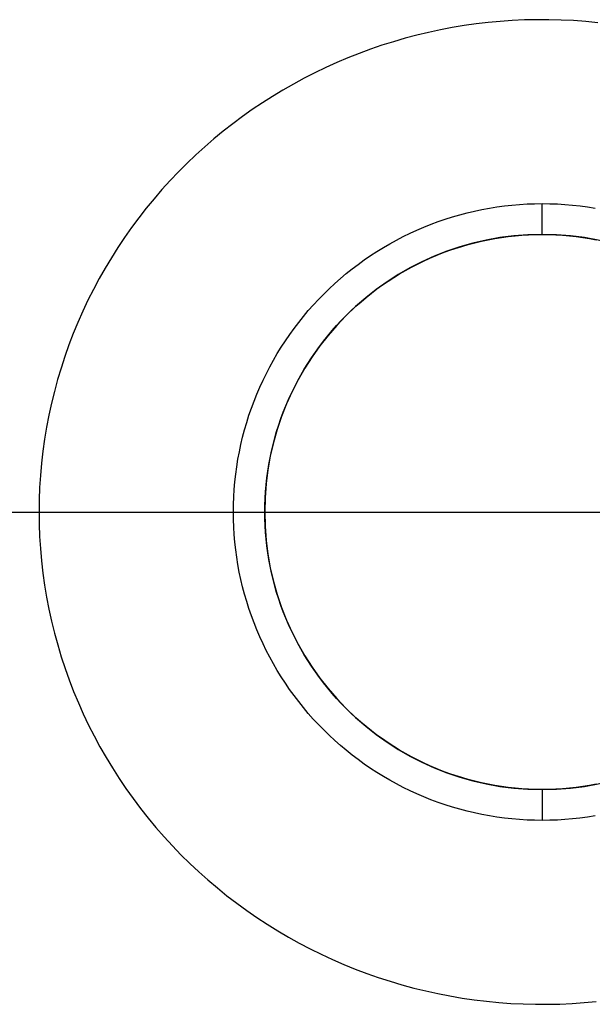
# Model space of a CAD drawing. Extents: x -5 to 5, y -2 to 2.
# Tile 56 of 59: x 3.82 to 4.079, y -0.223 to 0.223. Entities that reach past the tile are written whole.
import ezdxf

# ---------------------------------------------------------------- set-up
doc = ezdxf.new("R2010")
doc.units = 0
doc.linetypes.add('DASHDOT', pattern=[1, 0.5, -0.25, 0, -0.25])

msp = doc.modelspace()

# ---------------------------------------------------------------- linework, layer by layer
at = {"layer": 'center lines', "color": 4, "linetype": 'DASHDOT'}
msp.add_line((-5, 0), (5, 0), dxfattribs=at)
at = {"layer": 'solid extract', "color": 5, "linetype": 'CONTINUOUS'}
for p, q in [((4.053392, 0.222576, -2.774652), (4.047883, 0.222451, -2.774647)), ((4.05892, 0.22257, -2.774652), (4.053392, 0.222576, -2.774652)), ((4.015215, 0.219001, -2.774494), (4.009839, 0.217979, -2.77445)), ((4.0206, 0.219894, -2.774534), (4.015215, 0.219001, -2.774494)), ((4.026011, 0.22066, -2.774567), (4.0206, 0.219894, -2.774534)), ((4.031447, 0.2213, -2.774596), (4.026011, 0.22066, -2.774567)), ((4.036907, 0.221812, -2.774619), (4.031447, 0.2213, -2.774596)), ((4.042386, 0.222196, -2.774636), (4.036907, 0.221812, -2.774619)), ((4.047883, 0.222451, -2.774647), (4.042386, 0.222196, -2.774636)), ((4.064468, 0.222432, -2.774646), (4.05892, 0.22257, -2.774652)), ((4.070011, 0.222161, -2.774634), (4.064468, 0.222432, -2.774646)), ((4.075557, 0.221757, -2.774616), (4.070011, 0.222161, -2.774634)), ((4.081103, 0.221219, -2.774592), (4.075557, 0.221757, -2.774616)), ((3.993885, 0.21416, -2.774285), (3.988628, 0.212636, -2.774219)), ((3.999165, 0.215557, -2.774345), (3.993885, 0.21416, -2.774285)), ((4.004489, 0.216831, -2.7744), (3.999165, 0.215557, -2.774345)), ((4.009839, 0.217979, -2.77445), (4.004489, 0.216831, -2.7744)), ((3.983417, 0.21099, -2.77415), (3.978245, 0.209221, -2.774075)), ((3.988628, 0.212636, -2.774219), (3.983417, 0.21099, -2.77415)), ((3.968033, 0.205318, -2.773913), (3.962993, 0.203183, -2.773826)), ((3.973111, 0.207328, -2.773996), (3.968033, 0.205318, -2.773913)), ((3.978245, 0.209221, -2.774075), (3.973111, 0.207328, -2.773996)), ((3.95801, 0.200931, -2.773735), (3.953082, 0.198561, -2.77364)), ((3.962993, 0.203183, -2.773826), (3.95801, 0.200931, -2.773735)), ((3.948205, 0.196071, -2.773542), (3.943397, 0.193469, -2.77344)), ((3.953082, 0.198561, -2.77364), (3.948205, 0.196071, -2.773542)), ((3.943397, 0.193469, -2.77344), (3.938643, 0.190748, -2.773336)), ((3.933957, 0.187915, -2.773228), (3.929342, 0.184972, -2.773119)), ((3.938643, 0.190748, -2.773336), (3.933957, 0.187915, -2.773228)), ((3.929342, 0.184972, -2.773119), (3.924792, 0.181914, -2.773006)), ((3.920324, 0.178751, -2.772892), (3.915927, 0.175478, -2.772776)), ((3.924792, 0.181914, -2.773006), (3.920324, 0.178751, -2.772892)), ((3.915927, 0.175478, -2.772776), (3.911627, 0.172113, -2.772659)), ((3.911627, 0.172113, -2.772659), (3.907408, 0.168645, -2.772541)), ((3.903273, 0.165074, -2.772422), (3.899223, 0.161403, -2.772302)), ((3.907408, 0.168645, -2.772541), (3.903273, 0.165074, -2.772422)), ((3.899223, 0.161403, -2.772302), (3.895262, 0.157633, -2.772181)), ((3.895262, 0.157633, -2.772181), (3.891392, 0.153766, -2.772061)), ((3.891392, 0.153766, -2.772061), (3.887616, 0.149804, -2.771941)), ((3.887616, 0.149804, -2.771941), (3.883935, 0.14575, -2.771821)), ((3.883935, 0.14575, -2.771821), (3.880352, 0.141604, -2.771702)), ((3.880352, 0.141604, -2.771702), (3.876871, 0.13737, -2.771583)), ((4.03541, 0.137923, -3.021699), (4.038812, 0.138385, -3.021712)), ((4.038812, 0.138385, -3.021712), (4.042219, 0.138762, -3.021723)), ((4.042219, 0.138762, -3.021723), (4.04563, 0.139055, -3.021732)), ((4.04563, 0.139055, -3.021732), (4.049051, 0.139265, -3.021738)), ((4.049051, 0.139265, -3.021738), (4.052476, 0.139391, -3.021742)), ((4.052476, 0.139391, -3.021742), (4.0559, 0.139433, -3.021743)), ((4.0559, 0.1255, -3.007395), (4.0559, 0.139433, -3.021743)), ((4.0559, 0.139433, -3.021743), (4.059326, 0.139391, -3.021742)), ((4.059326, 0.139391, -3.021742), (4.062756, 0.139264, -3.021738)), ((4.062756, 0.139264, -3.021738), (4.066184, 0.139054, -3.021732)), ((4.066184, 0.139054, -3.021732), (4.069604, 0.13876, -3.021723)), ((4.069604, 0.13876, -3.021723), (4.073009, 0.138383, -3.021712)), ((4.073009, 0.138383, -3.021712), (4.076404, 0.137921, -3.021699)), ((3.876871, 0.13737, -2.771583), (3.873494, 0.133052, -2.771467)), ((4.015344, 0.133422, -3.02157), (4.018642, 0.134378, -3.021597)), ((4.018642, 0.134378, -3.021597), (4.021961, 0.135252, -3.021622)), ((4.021961, 0.135252, -3.021622), (4.025296, 0.136043, -3.021645)), ((4.025296, 0.136043, -3.021645), (4.028646, 0.136752, -3.021665)), ((4.028646, 0.136752, -3.021665), (4.032019, 0.137378, -3.021683)), ((4.032019, 0.137378, -3.021683), (4.03541, 0.137923, -3.021699)), ((4.076404, 0.137921, -3.021699), (4.079793, 0.137376, -3.021683)), ((3.873494, 0.133052, -2.771467), (3.870223, 0.12865, -2.771351)), ((4.002437, 0.128809, -3.021443), (4.005623, 0.130082, -3.021478)), ((4.005623, 0.130082, -3.021478), (4.008836, 0.131275, -3.02151)), ((4.008836, 0.131275, -3.02151), (4.012074, 0.132388, -3.021541)), ((4.012074, 0.132388, -3.021541), (4.015344, 0.133422, -3.02157)), ((3.870223, 0.12865, -2.771351), (3.867061, 0.124169, -2.771238)), ((3.993087, 0.124531, -3.021329), (3.996163, 0.126031, -3.021368)), ((3.996163, 0.126031, -3.021368), (3.999281, 0.127457, -3.021406)), ((3.999281, 0.127457, -3.021406), (4.002437, 0.128809, -3.021443)), ((4.040565, 0.124559, -3.007367), (4.043623, 0.124898, -3.007377)), ((4.043623, 0.124898, -3.007377), (4.046684, 0.125161, -3.007385)), ((4.046684, 0.125161, -3.007385), (4.049754, 0.125349, -3.00739)), ((4.049754, 0.125349, -3.00739), (4.052827, 0.125462, -3.007394)), ((4.052827, 0.125462, -3.007394), (4.0559, 0.1255, -3.007395)), ((4.0559, 0.1255, -2.871743), (4.0559, 0.1255, -3.007395)), ((4.0559, 0.1255, -3.007395), (4.058974, 0.125462, -3.007394)), ((4.058974, 0.125462, -3.007394), (4.062052, 0.125348, -3.00739)), ((4.062052, 0.125348, -3.00739), (4.065129, 0.12516, -3.007385)), ((4.065129, 0.12516, -3.007385), (4.068197, 0.124896, -3.007377)), ((4.068197, 0.124896, -3.007377), (4.071253, 0.124557, -3.007367)), ((3.867061, 0.124169, -2.771238), (3.86401, 0.119611, -2.771127)), ((3.984074, 0.119574, -3.021201), (3.987039, 0.121301, -3.021245)), ((3.987039, 0.121301, -3.021245), (3.990045, 0.122954, -3.021288)), ((3.990045, 0.122954, -3.021288), (3.993087, 0.124531, -3.021329)), ((4.019502, 0.120105, -3.00724), (4.022462, 0.120963, -3.007264)), ((4.022462, 0.120963, -3.007264), (4.025442, 0.121748, -3.007286)), ((4.025442, 0.121748, -3.007286), (4.028435, 0.122458, -3.007306)), ((4.028435, 0.122458, -3.007306), (4.031442, 0.123094, -3.007325)), ((4.031442, 0.123094, -3.007325), (4.03447, 0.123656, -3.007341)), ((4.03447, 0.123656, -3.007341), (4.037512, 0.124145, -3.007355)), ((4.037512, 0.124145, -3.007355), (4.040565, 0.124559, -3.007367)), ((4.071253, 0.124557, -3.007367), (4.0743, 0.124144, -3.007355)), ((4.0743, 0.124144, -3.007355), (4.077341, 0.123654, -3.007341)), ((4.077341, 0.123654, -3.007341), (4.080371, 0.12309, -3.007325)), ((3.86401, 0.119611, -2.771127), (3.861072, 0.114977, -2.771018)), ((3.975462, 0.113976, -3.021064), (3.978286, 0.115913, -3.021111)), ((3.978286, 0.115913, -3.021111), (3.981155, 0.117777, -3.021156)), ((3.981155, 0.117777, -3.021156), (3.984074, 0.119574, -3.021201)), ((4.00508, 0.114749, -3.007093), (4.007913, 0.115963, -3.007125)), ((4.007913, 0.115963, -3.007125), (4.010775, 0.117106, -3.007157)), ((4.010775, 0.117106, -3.007157), (4.013659, 0.118178, -3.007186)), ((4.013659, 0.118178, -3.007186), (4.016566, 0.119176, -3.007214)), ((4.016566, 0.119176, -3.007214), (4.019502, 0.120105, -3.00724)), ((3.861072, 0.114977, -2.771018), (3.858249, 0.11027, -2.770912)), ((3.969951, 0.109892, -3.020967), (3.972681, 0.111968, -3.021016)), ((3.972681, 0.111968, -3.021016), (3.975462, 0.113976, -3.021064)), ((3.996784, 0.110705, -3.006986), (3.999516, 0.112121, -3.007023)), ((3.999516, 0.112121, -3.007023), (4.002279, 0.113468, -3.007058)), ((4.002279, 0.113468, -3.007058), (4.00508, 0.114749, -3.007093)), ((3.858249, 0.11027, -2.770912), (3.855542, 0.105494, -2.770809)), ((3.964657, 0.105552, -3.020869), (3.967274, 0.107753, -3.020918)), ((3.967274, 0.107753, -3.020918), (3.969951, 0.109892, -3.020967)), ((3.988797, 0.106054, -3.006868), (3.99142, 0.107668, -3.006908)), ((3.99142, 0.107668, -3.006908), (3.994084, 0.109219, -3.006948)), ((3.994084, 0.109219, -3.006948), (3.996784, 0.110705, -3.006986)), ((3.855542, 0.105494, -2.770809), (3.852954, 0.10065, -2.770709)), ((3.959578, 0.100952, -3.020769), (3.962091, 0.103285, -3.020819)), ((3.962091, 0.103285, -3.020819), (3.964657, 0.105552, -3.020869)), ((3.981182, 0.100833, -3.006742), (3.983681, 0.102638, -3.006785)), ((3.983681, 0.102638, -3.006785), (3.986219, 0.104378, -3.006827)), ((3.986219, 0.104378, -3.006827), (3.988797, 0.106054, -3.006868)), ((3.852954, 0.10065, -2.770709), (3.850486, 0.095741, -2.770613)), ((3.95473, 0.096109, -3.020668), (3.957123, 0.098559, -3.020719)), ((3.957123, 0.098559, -3.020719), (3.959578, 0.100952, -3.020769)), ((3.976322, 0.097044, -3.006654), (3.978727, 0.098967, -3.006698)), ((3.978727, 0.098967, -3.006698), (3.981182, 0.100833, -3.006742)), ((3.850486, 0.095741, -2.770613), (3.848141, 0.090771, -2.77052)), ((3.950134, 0.091042, -3.020569), (3.952402, 0.093605, -3.020618)), ((3.952402, 0.093605, -3.020618), (3.95473, 0.096109, -3.020668)), ((3.971661, 0.093027, -3.006565), (3.973968, 0.095065, -3.00661)), ((3.973968, 0.095065, -3.00661), (3.976322, 0.097044, -3.006654)), ((3.848141, 0.090771, -2.77052), (3.845919, 0.085741, -2.770431)), ((3.947927, 0.08842, -3.020519), (3.950134, 0.091042, -3.020569)), ((3.967193, 0.088776, -3.006475), (3.969402, 0.090929, -3.00652)), ((3.969402, 0.090929, -3.00652), (3.971661, 0.093027, -3.006565)), ((3.845919, 0.085741, -2.770431), (3.843823, 0.080656, -2.770347)), ((3.943709, 0.083022, -3.020422), (3.945784, 0.085745, -3.02047)), ((3.945784, 0.085745, -3.02047), (3.947927, 0.08842, -3.020519)), ((3.962947, 0.084321, -3.006384), (3.965041, 0.086573, -3.006429)), ((3.965041, 0.086573, -3.006429), (3.967193, 0.088776, -3.006475)), ((3.843823, 0.080656, -2.770347), (3.841855, 0.075517, -2.770266)), ((3.93977, 0.077432, -3.020327), (3.941706, 0.080253, -3.020374)), ((3.941706, 0.080253, -3.020374), (3.943709, 0.083022, -3.020422)), ((3.95892, 0.079655, -3.006295), (3.960906, 0.082014, -3.00634)), ((3.960906, 0.082014, -3.00634), (3.962947, 0.084321, -3.006384)), ((3.937901, 0.074561, -3.020281), (3.93977, 0.077432, -3.020327)), ((3.955125, 0.074797, -3.006207), (3.956992, 0.077248, -3.006251)), ((3.956992, 0.077248, -3.006251), (3.95892, 0.079655, -3.006295)), ((3.841855, 0.075517, -2.770266), (3.840015, 0.07033, -2.770191)), ((3.934377, 0.068688, -3.020193), (3.936102, 0.071644, -3.020236)), ((3.936102, 0.071644, -3.020236), (3.937901, 0.074561, -3.020281)), ((3.951579, 0.069766, -3.006122), (3.953322, 0.072305, -3.006165)), ((3.953322, 0.072305, -3.006165), (3.955125, 0.074797, -3.006207)), ((3.840015, 0.07033, -2.770191), (3.838306, 0.065097, -2.77012)), ((3.932729, 0.065696, -3.02015), (3.934377, 0.068688, -3.020193)), ((3.948277, 0.064555, -3.006041), (3.949896, 0.067181, -3.006081)), ((3.949896, 0.067181, -3.006081), (3.951579, 0.069766, -3.006122)), ((3.838306, 0.065097, -2.77012), (3.836733, 0.059836, -2.770054)), ((3.92965, 0.059582, -3.02007), (3.931153, 0.06266, -3.020109)), ((3.931153, 0.06266, -3.020109), (3.932729, 0.065696, -3.02015)), ((3.946724, 0.061894, -3.006001), (3.948277, 0.064555, -3.006041)), ((3.836733, 0.059836, -2.770054), (3.835289, 0.054527, -2.769993)), ((3.928222, 0.056468, -3.020032), (3.92965, 0.059582, -3.02007)), ((3.94382, 0.056465, -3.005926), (3.94524, 0.059199, -3.005963)), ((3.94524, 0.059199, -3.005963), (3.946724, 0.061894, -3.006001)), ((3.835289, 0.054527, -2.769993), (3.833979, 0.04918, -2.769938)), ((3.926873, 0.053324, -3.019995), (3.928222, 0.056468, -3.020032)), ((3.941181, 0.050888, -3.005856), (3.942467, 0.053693, -3.005891)), ((3.942467, 0.053693, -3.005891), (3.94382, 0.056465, -3.005926)), ((3.833979, 0.04918, -2.769938), (3.832805, 0.043806, -2.769888)), ((3.924412, 0.046948, -3.019928), (3.925604, 0.050153, -3.019961)), ((3.925604, 0.050153, -3.019961), (3.926873, 0.053324, -3.019995)), ((3.939965, 0.048056, -3.005824), (3.941181, 0.050888, -3.005856)), ((3.923297, 0.04371, -3.019897), (3.924412, 0.046948, -3.019928)), ((3.937748, 0.042312, -3.005763), (3.938822, 0.0452, -3.005792)), ((3.938822, 0.0452, -3.005792), (3.939965, 0.048056, -3.005824)), ((3.832805, 0.043806, -2.769888), (3.831766, 0.0384, -2.769843)), ((3.921308, 0.03716, -3.019841), (3.922262, 0.040445, -3.019868)), ((3.922262, 0.040445, -3.019868), (3.923297, 0.04371, -3.019897)), ((3.936744, 0.039394, -3.005735), (3.937748, 0.042312, -3.005763)), ((3.831766, 0.0384, -2.769843), (3.830863, 0.032963, -2.769805)), ((3.920438, 0.033859, -3.019817), (3.921308, 0.03716, -3.019841)), ((3.934952, 0.033493, -3.005685), (3.935811, 0.036453, -3.005709)), ((3.935811, 0.036453, -3.005709), (3.936744, 0.039394, -3.005735)), ((3.830863, 0.032963, -2.769805), (3.830098, 0.027505, -2.769772)), ((3.919647, 0.030531, -3.019794), (3.920438, 0.033859, -3.019817)), ((3.934167, 0.030518, -3.005663), (3.934952, 0.033493, -3.005685)), ((3.830098, 0.027505, -2.769772), (3.829471, 0.02203, -2.769745)), ((3.91831, 0.023816, -3.019756), (3.918938, 0.027182, -3.019774)), ((3.918938, 0.027182, -3.019774), (3.919647, 0.030531, -3.019794)), ((3.932815, 0.0245, -3.005624), (3.933455, 0.027519, -3.005642)), ((3.933455, 0.027519, -3.005642), (3.934167, 0.030518, -3.005663)), ((3.917766, 0.020439, -3.01974), (3.91831, 0.023816, -3.019756)), ((3.93225, 0.021467, -3.005608), (3.932815, 0.0245, -3.005624)), ((3.829471, 0.02203, -2.769745), (3.828982, 0.016536, -2.769723)), ((3.917306, 0.017055, -3.019727), (3.917766, 0.020439, -3.01974)), ((3.931345, 0.015373, -3.005581), (3.93176, 0.018423, -3.005594)), ((3.93176, 0.018423, -3.005594), (3.93225, 0.021467, -3.005608)), ((3.828982, 0.016536, -2.769723), (3.828633, 0.011036, -2.769708)), ((3.916635, 0.010246, -3.019707), (3.916929, 0.013653, -3.019716)), ((3.916929, 0.013653, -3.019716), (3.917306, 0.017055, -3.019727)), ((3.931005, 0.012307, -3.005572), (3.931345, 0.015373, -3.005581)), ((3.828633, 0.011036, -2.769708), (3.828423, 0.00552, -2.769699)), ((3.916426, 0.006834, -3.019701), (3.916635, 0.010246, -3.019707)), ((3.930551, 0.00616, -3.005558), (3.93074, 0.009236, -3.005564)), ((3.93074, 0.009236, -3.005564), (3.931005, 0.012307, -3.005572)), ((3.828423, 0.00552, -2.769699), (3.828353, 0, -2.769696)), ((3.9163, 0.003413, -3.019697), (3.916426, 0.006834, -3.019701)), ((3.930438, 0.003076, -3.005555), (3.930551, 0.00616, -3.005558)), ((3.828353, 0, -2.769696), (3.828424, -0.005527, -2.769699)), ((3.916258, -0.000001, -3.019696), (3.9163, 0.003413, -3.019697)), ((3.9304, -0.000001, -3.005554), (3.930438, 0.003076, -3.005555)), ((3.9163, -0.003413, -3.019697), (3.916258, -0.000001, -3.019696)), ((3.916425, -0.006825, -3.019701), (3.9163, -0.003413, -3.019697)), ((3.930438, -0.003077, -3.005555), (3.9304, -0.000001, -3.005554)), ((3.930551, -0.006152, -3.005558), (3.930438, -0.003077, -3.005555)), ((3.828424, -0.005527, -2.769699), (3.828635, -0.011055, -2.769708)), ((3.916635, -0.010236, -3.019707), (3.916425, -0.006825, -3.019701)), ((3.93074, -0.009227, -3.005564), (3.930551, -0.006152, -3.005558)), ((3.828635, -0.011055, -2.769708), (3.828985, -0.016572, -2.769723)), ((3.916928, -0.013639, -3.019716), (3.916635, -0.010236, -3.019707)), ((3.931004, -0.012294, -3.005572), (3.93074, -0.009227, -3.005564)), ((3.931343, -0.015353, -3.005581), (3.931004, -0.012294, -3.005572)), ((3.828985, -0.016572, -2.769723), (3.829477, -0.022084, -2.769745)), ((3.917304, -0.017033, -3.019727), (3.916928, -0.013639, -3.019716)), ((3.917764, -0.020423, -3.01974), (3.917304, -0.017033, -3.019727)), ((3.931758, -0.018408, -3.005593), (3.931343, -0.015353, -3.005581)), ((3.829477, -0.022084, -2.769745), (3.830109, -0.027587, -2.769772)), ((3.918308, -0.023803, -3.019756), (3.917764, -0.020423, -3.01974)), ((3.932248, -0.021455, -3.005608), (3.931758, -0.018408, -3.005593)), ((3.932813, -0.024489, -3.005624), (3.932248, -0.021455, -3.005608)), ((3.918935, -0.027169, -3.019774), (3.918308, -0.023803, -3.019756)), ((3.933451, -0.027503, -3.005642), (3.932813, -0.024489, -3.005624)), ((3.830109, -0.027587, -2.769772), (3.83088, -0.033068, -2.769805)), ((3.919643, -0.030513, -3.019794), (3.918935, -0.027169, -3.019774)), ((3.920432, -0.033836, -3.019817), (3.919643, -0.030513, -3.019794)), ((3.934162, -0.030497, -3.005662), (3.933451, -0.027503, -3.005642)), ((3.934948, -0.033478, -3.005685), (3.934162, -0.030497, -3.005662)), ((3.83088, -0.033068, -2.769805), (3.83179, -0.038528, -2.769844)), ((3.921304, -0.037144, -3.019841), (3.920432, -0.033836, -3.019817)), ((3.935808, -0.036442, -3.005709), (3.934948, -0.033478, -3.005685)), ((3.83179, -0.038528, -2.769844), (3.832839, -0.043969, -2.769889)), ((3.922259, -0.040433, -3.019868), (3.921304, -0.037144, -3.019841)), ((3.93674, -0.039383, -3.005735), (3.935808, -0.036442, -3.005709)), ((3.937742, -0.042296, -3.005763), (3.93674, -0.039383, -3.005735)), ((3.832839, -0.043969, -2.769889), (3.834027, -0.049385, -2.76994)), ((3.923293, -0.043697, -3.019897), (3.922259, -0.040433, -3.019868)), ((3.924405, -0.04693, -3.019928), (3.923293, -0.043697, -3.019897)), ((3.938815, -0.04518, -3.005792), (3.937742, -0.042296, -3.005763)), ((3.925596, -0.050131, -3.019961), (3.924405, -0.04693, -3.019928)), ((3.93996, -0.048042, -3.005823), (3.938815, -0.04518, -3.005792)), ((3.941176, -0.050878, -3.005856), (3.93996, -0.048042, -3.005823)), ((3.834027, -0.049385, -2.76994), (3.835351, -0.054765, -2.769996)), ((3.926867, -0.053309, -3.019995), (3.925596, -0.050131, -3.019961)), ((3.928217, -0.056457, -3.020032), (3.926867, -0.053309, -3.019995)), ((3.942461, -0.053682, -3.00589), (3.941176, -0.050878, -3.005856)), ((3.835351, -0.054765, -2.769996), (3.836812, -0.060113, -2.770057)), ((3.929644, -0.05957, -3.02007), (3.928217, -0.056457, -3.020032)), ((3.943812, -0.05645, -3.005926), (3.942461, -0.053682, -3.00589)), ((3.94523, -0.059181, -3.005963), (3.943812, -0.05645, -3.005926)), ((3.836812, -0.060113, -2.770057), (3.838411, -0.065432, -2.770124)), ((3.931144, -0.062643, -3.020109), (3.929644, -0.05957, -3.02007)), ((3.946717, -0.061881, -3.006001), (3.94523, -0.059181, -3.005963)), ((3.948271, -0.064546, -3.006041), (3.946717, -0.061881, -3.006001)), ((3.838411, -0.065432, -2.770124), (3.840144, -0.070705, -2.770196)), ((3.932718, -0.065675, -3.02015), (3.931144, -0.062643, -3.020109)), ((3.93437, -0.068674, -3.020192), (3.932718, -0.065675, -3.02015)), ((3.94989, -0.067171, -3.006081), (3.948271, -0.064546, -3.006041)), ((3.840144, -0.070705, -2.770196), (3.842008, -0.075931, -2.770273)), ((3.936096, -0.071633, -3.020236), (3.93437, -0.068674, -3.020192)), ((3.951569, -0.069752, -3.006122), (3.94989, -0.067171, -3.006081)), ((3.95331, -0.072288, -3.006164), (3.951569, -0.069752, -3.006122)), ((3.937893, -0.074549, -3.020281), (3.936096, -0.071633, -3.020236)), ((3.939759, -0.077416, -3.020327), (3.937893, -0.074549, -3.020281)), ((3.955117, -0.074785, -3.006207), (3.95331, -0.072288, -3.006164)), ((3.956985, -0.077239, -3.006251), (3.955117, -0.074785, -3.006207)), ((3.842008, -0.075931, -2.770273), (3.844007, -0.081115, -2.770354)), ((3.941693, -0.080234, -3.020374), (3.939759, -0.077416, -3.020327)), ((3.958912, -0.079646, -3.006295), (3.956985, -0.077239, -3.006251)), ((3.960895, -0.082001, -3.006339), (3.958912, -0.079646, -3.006295)), ((3.844007, -0.081115, -2.770354), (3.846132, -0.086237, -2.77044)), ((3.9437, -0.083008, -3.020421), (3.941693, -0.080234, -3.020374)), ((3.945776, -0.085735, -3.02047), (3.9437, -0.083008, -3.020421)), ((3.962933, -0.084305, -3.006384), (3.960895, -0.082001, -3.006339)), ((3.965031, -0.086562, -3.006429), (3.962933, -0.084305, -3.006384)), ((3.846132, -0.086237, -2.77044), (3.848386, -0.091306, -2.77053)), ((3.947918, -0.08841, -3.020519), (3.945776, -0.085735, -3.02047)), ((3.950121, -0.091027, -3.020568), (3.947918, -0.08841, -3.020519)), ((3.967186, -0.088769, -3.006474), (3.965031, -0.086562, -3.006429)), ((3.969392, -0.090921, -3.00652), (3.967186, -0.088769, -3.006474)), ((3.848386, -0.091306, -2.77053), (3.850769, -0.096318, -2.770624)), ((3.952387, -0.093588, -3.020618), (3.950121, -0.091027, -3.020568)), ((3.971648, -0.093015, -3.006565), (3.969392, -0.090921, -3.00652)), ((3.973952, -0.095051, -3.006609), (3.971648, -0.093015, -3.006565)), ((3.850769, -0.096318, -2.770624), (3.853277, -0.10127, -2.770722)), ((3.954719, -0.096097, -3.020668), (3.952387, -0.093588, -3.020618)), ((3.957115, -0.09855, -3.020718), (3.954719, -0.096097, -3.020668)), ((3.976311, -0.097034, -3.006654), (3.973952, -0.095051, -3.006609)), ((3.978719, -0.09896, -3.006698), (3.976311, -0.097034, -3.006654)), ((3.853277, -0.10127, -2.770722), (3.855911, -0.10616, -2.770823)), ((3.959568, -0.100943, -3.020769), (3.957115, -0.09855, -3.020718)), ((3.962076, -0.103272, -3.020819), (3.959568, -0.100943, -3.020769)), ((3.981172, -0.100826, -3.006742), (3.978719, -0.09896, -3.006698)), ((3.983666, -0.102628, -3.006785), (3.981172, -0.100826, -3.006742)), ((3.855911, -0.10616, -2.770823), (3.858667, -0.110983, -2.770928)), ((3.964639, -0.105537, -3.020869), (3.962076, -0.103272, -3.020819)), ((3.967262, -0.107742, -3.020918), (3.964639, -0.105537, -3.020869)), ((3.986202, -0.104367, -3.006827), (3.983666, -0.102628, -3.006785)), ((3.988785, -0.106046, -3.006868), (3.986202, -0.104367, -3.006827)), ((3.99141, -0.107662, -3.006908), (3.988785, -0.106046, -3.006868)), ((3.858667, -0.110983, -2.770928), (3.861544, -0.115737, -2.771036)), ((3.969941, -0.109885, -3.020967), (3.967262, -0.107742, -3.020918)), ((3.97267, -0.11196, -3.021016), (3.969941, -0.109885, -3.020967)), ((3.994073, -0.109214, -3.006948), (3.99141, -0.107662, -3.006908)), ((3.996768, -0.110696, -3.006986), (3.994073, -0.109214, -3.006948)), ((3.999498, -0.112112, -3.007023), (3.996768, -0.110696, -3.006986)), ((3.861544, -0.115737, -2.771036), (3.864539, -0.120419, -2.771146)), ((3.975445, -0.113965, -3.021063), (3.97267, -0.11196, -3.021016)), ((3.978267, -0.1159, -3.02111), (3.975445, -0.113965, -3.021063)), ((4.002267, -0.113462, -3.007058), (3.999498, -0.112112, -3.007023)), ((4.00507, -0.114745, -3.007093), (4.002267, -0.113462, -3.007058)), ((4.007902, -0.115958, -3.007125), (4.00507, -0.114745, -3.007093)), ((3.981142, -0.117769, -3.021156), (3.978267, -0.1159, -3.02111)), ((3.984064, -0.119568, -3.021201), (3.981142, -0.117769, -3.021156)), ((3.987027, -0.121294, -3.021245), (3.984064, -0.119568, -3.021201)), ((4.010758, -0.1171, -3.007156), (4.007902, -0.115958, -3.007125)), ((4.01364, -0.11817, -3.007186), (4.010758, -0.1171, -3.007156)), ((4.016553, -0.119172, -3.007214), (4.01364, -0.11817, -3.007186)), ((4.019491, -0.120102, -3.00724), (4.016553, -0.119172, -3.007214)), ((4.02245, -0.12096, -3.007264), (4.019491, -0.120102, -3.00724)), ((3.864539, -0.120419, -2.771146), (3.867652, -0.125024, -2.771259)), ((3.990028, -0.122945, -3.021287), (3.987027, -0.121294, -3.021245)), ((3.993066, -0.12452, -3.021328), (3.990028, -0.122945, -3.021287)), ((3.996149, -0.126024, -3.021368), (3.993066, -0.12452, -3.021328)), ((4.025424, -0.121743, -3.007286), (4.02245, -0.12096, -3.007264)), ((4.028415, -0.122453, -3.007306), (4.025424, -0.121743, -3.007286)), ((4.031429, -0.12309, -3.007325), (4.028415, -0.122453, -3.007306)), ((4.034459, -0.123654, -3.007341), (4.031429, -0.12309, -3.007325)), ((4.0375, -0.124144, -3.007355), (4.034459, -0.123654, -3.007341)), ((4.040547, -0.124557, -3.007367), (4.0375, -0.124144, -3.007355)), ((4.043603, -0.124896, -3.007377), (4.040547, -0.124557, -3.007367)), ((4.071235, -0.124559, -3.007367), (4.068177, -0.124898, -3.007377)), ((4.074288, -0.124145, -3.007355), (4.071235, -0.124559, -3.007367)), ((4.07733, -0.123656, -3.007341), (4.074288, -0.124145, -3.007355)), ((4.080358, -0.123094, -3.007325), (4.07733, -0.123656, -3.007341)), ((3.867652, -0.125024, -2.771259), (3.870879, -0.129551, -2.771375)), ((3.99927, -0.127452, -3.021406), (3.996149, -0.126024, -3.021368)), ((4.002424, -0.128804, -3.021443), (3.99927, -0.127452, -3.021406)), ((4.005604, -0.130075, -3.021477), (4.002424, -0.128804, -3.021443)), ((4.046671, -0.12516, -3.007385), (4.043603, -0.124896, -3.007377)), ((4.049748, -0.125348, -3.00739), (4.046671, -0.12516, -3.007385)), ((4.052826, -0.125462, -3.007394), (4.049748, -0.125348, -3.00739)), ((4.0559, -0.1255, -3.007395), (4.052826, -0.125462, -3.007394)), ((4.058973, -0.125462, -3.007394), (4.0559, -0.1255, -3.007395)), ((4.0559, -0.1255, -2.871743), (4.0559, -0.1255, -3.007395)), ((4.0559, -0.1255, -3.007395), (4.0559, -0.139433, -3.021743)), ((4.062046, -0.125349, -3.00739), (4.058973, -0.125462, -3.007394)), ((4.065116, -0.125161, -3.007385), (4.062046, -0.125349, -3.00739)), ((4.068177, -0.124898, -3.007377), (4.065116, -0.125161, -3.007385)), ((3.870879, -0.129551, -2.771375), (3.874218, -0.133996, -2.771492)), ((4.008814, -0.131267, -3.02151), (4.005604, -0.130075, -3.021477)), ((4.012059, -0.132383, -3.021541), (4.008814, -0.131267, -3.02151)), ((4.015332, -0.133419, -3.02157), (4.012059, -0.132383, -3.021541)), ((4.018628, -0.134374, -3.021597), (4.015332, -0.133419, -3.02157)), ((3.874218, -0.133996, -2.771492), (3.877668, -0.138359, -2.771611)), ((4.021941, -0.135247, -3.021622), (4.018628, -0.134374, -3.021597)), ((4.025274, -0.136038, -3.021644), (4.021941, -0.135247, -3.021622)), ((4.028631, -0.136748, -3.021665), (4.025274, -0.136038, -3.021644)), ((4.032007, -0.137376, -3.021683), (4.028631, -0.136748, -3.021665)), ((4.035396, -0.137921, -3.021699), (4.032007, -0.137376, -3.021683)), ((4.038791, -0.138383, -3.021712), (4.035396, -0.137921, -3.021699)), ((4.07639, -0.137923, -3.021699), (4.072988, -0.138385, -3.021712)), ((4.079781, -0.137378, -3.021683), (4.07639, -0.137923, -3.021699)), ((3.877668, -0.138359, -2.771611), (3.881228, -0.142637, -2.771731)), ((4.042196, -0.13876, -3.021723), (4.038791, -0.138383, -3.021712)), ((4.045616, -0.139054, -3.021732), (4.042196, -0.13876, -3.021723)), ((4.049044, -0.139264, -3.021738), (4.045616, -0.139054, -3.021732)), ((4.052474, -0.139391, -3.021742), (4.049044, -0.139264, -3.021738)), ((4.0559, -0.139433, -3.021743), (4.052474, -0.139391, -3.021742)), ((4.059324, -0.139391, -3.021742), (4.0559, -0.139433, -3.021743)), ((4.062749, -0.139265, -3.021738), (4.059324, -0.139391, -3.021742)), ((4.06617, -0.139055, -3.021732), (4.062749, -0.139265, -3.021738)), ((4.069581, -0.138762, -3.021723), (4.06617, -0.139055, -3.021732)), ((4.072988, -0.138385, -3.021712), (4.069581, -0.138762, -3.021723)), ((3.881228, -0.142637, -2.771731), (3.884895, -0.146827, -2.771852)), ((3.884895, -0.146827, -2.771852), (3.888667, -0.150927, -2.771974)), ((3.888667, -0.150927, -2.771974), (3.892541, -0.154934, -2.772097)), ((3.892541, -0.154934, -2.772097), (3.896515, -0.158845, -2.77222)), ((3.896515, -0.158845, -2.77222), (3.900586, -0.162658, -2.772342)), ((3.900586, -0.162658, -2.772342), (3.90475, -0.16637, -2.772465)), ((3.90475, -0.16637, -2.772465), (3.909006, -0.169978, -2.772586)), ((3.909006, -0.169978, -2.772586), (3.913349, -0.173481, -2.772706)), ((3.913349, -0.173481, -2.772706), (3.917777, -0.176875, -2.772825)), ((3.917777, -0.176875, -2.772825), (3.922289, -0.180163, -2.772943)), ((3.922289, -0.180163, -2.772943), (3.926885, -0.18334, -2.773059)), ((3.926885, -0.18334, -2.773059), (3.931561, -0.186407, -2.773172)), ((3.931561, -0.186407, -2.773172), (3.936314, -0.189359, -2.773283)), ((3.936314, -0.189359, -2.773283), (3.941139, -0.192196, -2.773391)), ((3.941139, -0.192196, -2.773391), (3.946021, -0.194907, -2.773496)), ((3.946021, -0.194907, -2.773496), (3.950957, -0.197494, -2.773598)), ((3.950957, -0.197494, -2.773598), (3.955953, -0.199959, -2.773696)), ((3.955953, -0.199959, -2.773696), (3.961017, -0.202307, -2.77379)), ((3.961017, -0.202307, -2.77379), (3.966129, -0.204528, -2.773881)), ((3.966129, -0.204528, -2.773881), (3.971296, -0.206625, -2.773967)), ((3.971296, -0.206625, -2.773967), (3.97652, -0.2086, -2.774049)), ((3.97652, -0.2086, -2.774049), (3.98178, -0.210445, -2.774127)), ((3.98178, -0.210445, -2.774127), (3.98709, -0.212164, -2.774199)), ((3.98709, -0.212164, -2.774199), (3.992442, -0.213755, -2.774267)), ((3.992442, -0.213755, -2.774267), (3.997821, -0.215214, -2.77433)), ((3.997821, -0.215214, -2.77433), (4.003242, -0.216545, -2.774387)), ((4.003242, -0.216545, -2.774387), (4.008688, -0.217744, -2.774439)), ((4.008688, -0.217744, -2.774439), (4.014155, -0.21881, -2.774486)), ((4.014155, -0.21881, -2.774486), (4.019652, -0.219746, -2.774527)), ((4.019652, -0.219746, -2.774527), (4.025158, -0.220548, -2.774563)), ((4.025158, -0.220548, -2.774563), (4.030696, -0.221219, -2.774592)), ((4.030696, -0.221219, -2.774592), (4.036242, -0.221757, -2.774616)), ((4.036242, -0.221757, -2.774616), (4.041788, -0.222161, -2.774634)), ((4.041788, -0.222161, -2.774634), (4.04733, -0.222432, -2.774646)), ((4.04733, -0.222432, -2.774646), (4.052879, -0.22257, -2.774652)), ((4.052879, -0.22257, -2.774652), (4.058407, -0.222576, -2.774652)), ((4.058407, -0.222576, -2.774652), (4.063916, -0.222451, -2.774647)), ((4.063916, -0.222451, -2.774647), (4.069414, -0.222196, -2.774636)), ((4.069414, -0.222196, -2.774636), (4.074893, -0.221812, -2.774619)), ((4.074893, -0.221812, -2.774619), (4.080352, -0.2213, -2.774596))]:
    msp.add_line(p, q, dxfattribs=at)
for start, end in [(90, 180), (270, 450), (180, 270)]:
    msp.add_arc((4.0559, 0, -2.871743), 0.1255, start, end, dxfattribs=at)

doc.saveas('drawing.dxf')
